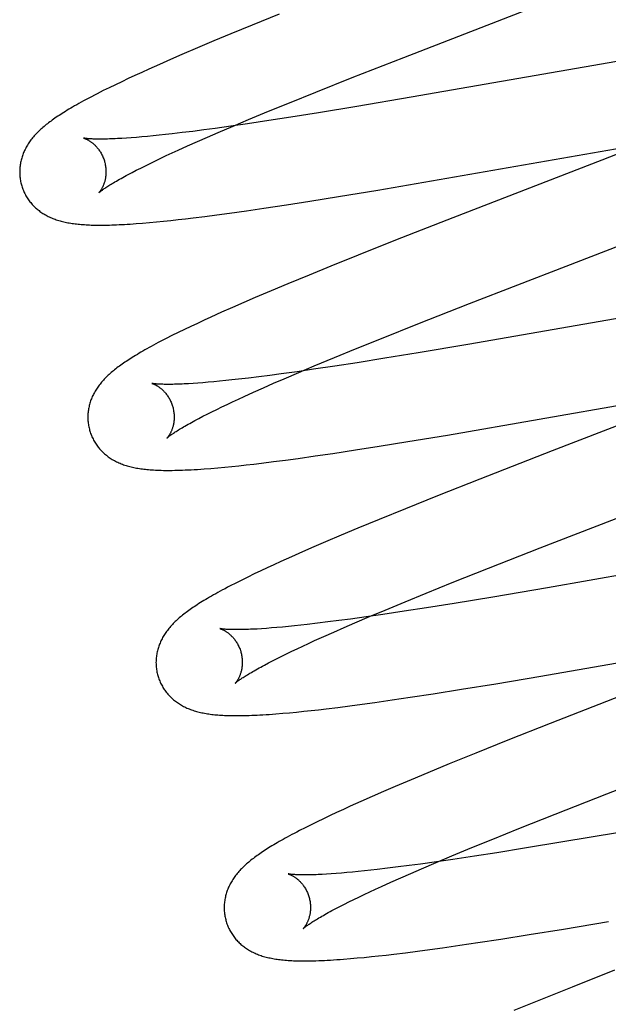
# Model space of a CAD drawing. Header units: inches. Extents: x 0 to 283, y 0 to 183.
# Tile 50 of 82: x 87.25 to 87.386, y 96.905 to 97.133. Entities that reach past the tile are written whole.
import ezdxf

# ---------------------------------------------------------------- set-up
doc = ezdxf.new("R2010")
doc.units = ezdxf.units.IN
doc.header["$LTSCALE"] = 15.583333
doc.header["$MEASUREMENT"] = 0
doc.linetypes.add('HIDDEN', pattern=[0.2, 0.1, -0.1])
doc.layers.add('DEFAULT_2', color=8, linetype='HIDDEN')

msp = doc.modelspace()

# ---------------------------------------------------------------- linework, layer by layer
at = {"layer": 'DEFAULT_2', "color": 8, "linetype": 'HIDDEN'}
for p, q in [((87.33899, 97.12411), (87.3863, 97.14247)), ((87.31009, 97.13409), (87.30389, 97.13158)), ((87.30389, 97.13158), (87.29889, 97.12953)), ((87.29889, 97.12953), (87.29501, 97.12791)), ((87.29501, 97.12791), (87.29124, 97.12632)), ((87.2876, 97.12477), (87.28495, 97.12362)), ((87.29124, 97.12632), (87.2876, 97.12477)), ((87.28238, 97.12249), (87.2799, 97.12137)), ((87.28495, 97.12362), (87.28238, 97.12249)), ((87.32701, 97.11941), (87.33899, 97.12411)), ((87.38836, 97.12317), (87.34073, 97.11488)), ((87.2767, 97.11991), (87.27516, 97.1192)), ((87.27828, 97.12064), (87.2767, 97.11991)), ((87.2799, 97.12137), (87.27828, 97.12064)), ((87.27218, 97.11778), (87.27076, 97.11709)), ((87.27365, 97.11848), (87.27218, 97.11778)), ((87.27516, 97.1192), (87.27365, 97.11848)), ((87.31861, 97.11606), (87.32701, 97.11941)), ((87.26937, 97.1164), (87.26799, 97.1157)), ((87.27076, 97.11709), (87.26937, 97.1164)), ((87.31255, 97.11361), (87.31861, 97.11606)), ((87.30769, 97.11163), (87.31255, 97.11361)), ((87.34073, 97.11488), (87.32811, 97.11274)), ((87.30302, 97.10969), (87.30769, 97.11163)), ((87.31926, 97.11128), (87.31285, 97.11026)), ((87.32811, 97.11274), (87.31926, 97.11128)), ((87.30275, 97.10872), (87.29894, 97.10817)), ((87.29945, 97.10818), (87.30302, 97.10969)), ((87.30771, 97.10947), (87.30275, 97.10872)), ((87.31285, 97.11026), (87.30771, 97.10947)), ((87.2838, 97.10624), (87.28235, 97.10608)), ((87.2853, 97.10641), (87.2838, 97.10624)), ((87.28765, 97.10668), (87.2853, 97.10641)), ((87.2901, 97.10698), (87.28765, 97.10668)), ((87.29264, 97.10731), (87.2901, 97.10698)), ((87.29528, 97.10766), (87.29264, 97.10731)), ((87.29354, 97.10565), (87.29601, 97.10672)), ((87.29894, 97.10817), (87.29528, 97.10766)), ((87.29601, 97.10672), (87.29945, 97.10818)), ((87.27472, 97.10541), (87.27365, 97.10534)), ((87.27586, 97.10549), (87.27472, 97.10541)), ((87.27705, 97.10558), (87.27586, 97.10549)), ((87.27829, 97.10569), (87.27705, 97.10558)), ((87.27959, 97.10581), (87.27829, 97.10569)), ((87.28094, 97.10594), (87.27959, 97.10581)), ((87.28235, 97.10608), (87.28094, 97.10594)), ((87.28889, 97.10359), (87.29117, 97.10461)), ((87.29117, 97.10461), (87.29354, 97.10565)), ((87.39835, 97.10559), (87.38486, 97.10032)), ((87.28398, 97.10135), (87.28532, 97.10197)), ((87.28532, 97.10197), (87.28672, 97.10261)), ((87.28672, 97.10261), (87.28889, 97.10359)), ((87.33296, 97.09337), (87.39217, 97.10363)), ((87.27912, 97.09902), (87.28026, 97.09957)), ((87.28026, 97.09957), (87.28145, 97.10015)), ((87.28145, 97.10015), (87.28269, 97.10074)), ((87.28269, 97.10074), (87.28398, 97.10135)), ((87.38486, 97.10032), (87.35039, 97.08697)), ((87.27513, 97.09697), (87.27604, 97.09745)), ((87.27604, 97.09745), (87.27701, 97.09796)), ((87.27701, 97.09796), (87.27804, 97.09848)), ((87.27804, 97.09848), (87.27912, 97.09902)), ((87.32385, 97.09186), (87.33296, 97.09337)), ((87.31182, 97.08996), (87.31721, 97.0908)), ((87.31721, 97.0908), (87.32385, 97.09186)), ((87.29572, 97.08764), (87.29859, 97.08803)), ((87.29859, 97.08803), (87.30253, 97.08858)), ((87.30253, 97.08858), (87.30659, 97.08917)), ((87.30659, 97.08917), (87.31182, 97.08996)), ((87.27701, 97.08561), (87.2785, 97.08573)), ((87.2785, 97.08573), (87.28006, 97.08586)), ((87.28006, 97.08586), (87.28168, 97.08601)), ((87.28168, 97.08601), (87.28332, 97.08617)), ((87.28332, 97.08617), (87.28499, 97.08634)), ((87.28499, 97.08634), (87.28669, 97.08653)), ((87.28669, 97.08653), (87.28843, 97.08673)), ((87.28843, 97.08673), (87.2902, 97.08694)), ((87.2902, 97.08694), (87.29292, 97.08728)), ((87.29292, 97.08728), (87.29572, 97.08764)), ((87.35039, 97.08697), (87.33706, 97.08175)), ((87.37658, 97.07578), (87.39742, 97.08385)), ((87.33706, 97.08175), (87.32842, 97.07831)), ((87.32842, 97.07831), (87.32213, 97.07578)), ((87.32213, 97.07578), (87.31704, 97.07371)), ((87.3542, 97.06709), (87.37658, 97.07578)), ((87.31704, 97.07371), (87.31211, 97.07167)), ((87.30829, 97.07007), (87.3046, 97.06849)), ((87.31211, 97.07167), (87.30829, 97.07007)), ((87.30191, 97.06733), (87.2993, 97.06619)), ((87.3046, 97.06849), (87.30191, 97.06733)), ((87.29676, 97.06507), (87.29432, 97.06396)), ((87.2993, 97.06619), (87.29676, 97.06507)), ((87.34221, 97.06238), (87.3542, 97.06709)), ((87.40949, 97.06729), (87.35381, 97.05762)), ((87.29274, 97.06324), (87.29119, 97.06252)), ((87.29432, 97.06396), (87.29274, 97.06324)), ((87.28816, 97.06108), (87.2867, 97.06037)), ((87.28966, 97.0618), (87.28816, 97.06108)), ((87.29119, 97.06252), (87.28966, 97.0618)), ((87.33381, 97.05903), (87.34221, 97.06238)), ((87.28396, 97.059), (87.28272, 97.05836)), ((87.28529, 97.05967), (87.28396, 97.059)), ((87.2867, 97.06037), (87.28529, 97.05967)), ((87.32777, 97.05659), (87.33381, 97.05903)), ((87.32292, 97.0546), (87.32777, 97.05659)), ((87.35381, 97.05762), (87.34235, 97.05569)), ((87.31826, 97.05267), (87.32292, 97.0546)), ((87.3346, 97.05442), (87.32819, 97.0534)), ((87.34235, 97.05569), (87.3346, 97.05442)), ((87.31808, 97.05187), (87.31428, 97.05132)), ((87.3147, 97.05116), (87.31826, 97.05267)), ((87.32304, 97.0526), (87.31808, 97.05187)), ((87.32819, 97.0534), (87.32304, 97.0526)), ((87.29633, 97.04911), (87.29499, 97.04898)), ((87.29773, 97.04925), (87.29633, 97.04911)), ((87.29917, 97.0494), (87.29773, 97.04925)), ((87.30067, 97.04957), (87.29917, 97.0494)), ((87.303, 97.04984), (87.30067, 97.04957)), ((87.30544, 97.05014), (87.303, 97.04984)), ((87.30798, 97.05046), (87.30544, 97.05014)), ((87.31062, 97.05081), (87.30798, 97.05046)), ((87.30883, 97.04864), (87.31128, 97.0497)), ((87.31428, 97.05132), (87.31062, 97.05081)), ((87.31128, 97.0497), (87.3147, 97.05116)), ((87.29129, 97.04867), (87.29017, 97.0486)), ((87.29247, 97.04876), (87.29129, 97.04867)), ((87.2937, 97.04886), (87.29247, 97.04876)), ((87.29499, 97.04898), (87.2937, 97.04886)), ((87.30421, 97.04659), (87.30647, 97.0476)), ((87.30647, 97.0476), (87.30883, 97.04864)), ((87.29934, 97.04436), (87.30067, 97.04498)), ((87.30067, 97.04498), (87.30205, 97.04561)), ((87.30205, 97.04561), (87.30421, 97.04659)), ((87.34914, 97.03664), (87.4076, 97.04678)), ((87.29454, 97.04204), (87.29566, 97.04259)), ((87.29566, 97.04259), (87.29683, 97.04316)), ((87.29683, 97.04316), (87.29806, 97.04375)), ((87.29806, 97.04375), (87.29934, 97.04436)), ((87.401, 97.04367), (87.37336, 97.03297)), ((87.29062, 97.04002), (87.29152, 97.04049)), ((87.29152, 97.04049), (87.29247, 97.04099)), ((87.29247, 97.04099), (87.29348, 97.04151)), ((87.29348, 97.04151), (87.29454, 97.04204)), ((87.33996, 97.03513), (87.34914, 97.03664)), ((87.32257, 97.03241), (87.32784, 97.0332)), ((87.32784, 97.0332), (87.33327, 97.03405)), ((87.33327, 97.03405), (87.33996, 97.03513)), ((87.30879, 97.0305), (87.31161, 97.03086)), ((87.31161, 97.03086), (87.31451, 97.03125)), ((87.31451, 97.03125), (87.31848, 97.03181)), ((87.31848, 97.03181), (87.32257, 97.03241)), ((87.37336, 97.03297), (87.3566, 97.02643)), ((87.29429, 97.02894), (87.29589, 97.02907)), ((87.29589, 97.02907), (87.2975, 97.02922)), ((87.2975, 97.02922), (87.29913, 97.02938)), ((87.29913, 97.02938), (87.3008, 97.02956)), ((87.3008, 97.02956), (87.30251, 97.02974)), ((87.30251, 97.02974), (87.30426, 97.02994)), ((87.30426, 97.02994), (87.30605, 97.03016)), ((87.30605, 97.03016), (87.30879, 97.0305)), ((87.37061, 97.01055), (87.41792, 97.0289)), ((87.3566, 97.02643), (87.3468, 97.02256)), ((87.3468, 97.02256), (87.33941, 97.01959)), ((87.33941, 97.01959), (87.33328, 97.0171)), ((87.32835, 97.01506), (87.32452, 97.01346)), ((87.33328, 97.0171), (87.32835, 97.01506)), ((87.32452, 97.01346), (87.32082, 97.01189)), ((87.31813, 97.01073), (87.31551, 97.00959)), ((87.32082, 97.01189), (87.31813, 97.01073)), ((87.35863, 97.00584), (87.37061, 97.01055)), ((87.42463, 97.01039), (87.3723, 97.00129)), ((87.31297, 97.00846), (87.31051, 97.00735)), ((87.31551, 97.00959), (87.31297, 97.00846)), ((87.30736, 97.00591), (87.30585, 97.00519)), ((87.30891, 97.00662), (87.30736, 97.00591)), ((87.31051, 97.00735), (87.30891, 97.00662)), ((87.35023, 97.00249), (87.35863, 97.00584)), ((87.3029, 97.00378), (87.30147, 97.00308)), ((87.30436, 97.00449), (87.3029, 97.00378)), ((87.30585, 97.00519), (87.30436, 97.00449)), ((87.3001, 97.00238), (87.2988, 97.00172)), ((87.30147, 97.00308), (87.3001, 97.00238)), ((87.34417, 97.00005), (87.35023, 97.00249)), ((87.3723, 97.00129), (87.35961, 96.99914)), ((87.33931, 96.99806), (87.34417, 97.00005)), ((87.35961, 96.99914), (87.3507, 96.99768)), ((87.33464, 96.99612), (87.33931, 96.99806)), ((87.34427, 96.99665), (87.33909, 96.99585)), ((87.3507, 96.99768), (87.34427, 96.99665)), ((87.33029, 96.99456), (87.32662, 96.99405)), ((87.32762, 96.99315), (87.33106, 96.99461)), ((87.33412, 96.99511), (87.33029, 96.99456)), ((87.33106, 96.99461), (87.33464, 96.99612)), ((87.33909, 96.99585), (87.33412, 96.99511)), ((87.31091, 96.9922), (87.30961, 96.99208)), ((87.31226, 96.99233), (87.31091, 96.9922)), ((87.31366, 96.99247), (87.31226, 96.99233)), ((87.31512, 96.99263), (87.31366, 96.99247)), ((87.31662, 96.99279), (87.31512, 96.99263)), ((87.31897, 96.99307), (87.31662, 96.99279)), ((87.32142, 96.99337), (87.31897, 96.99307)), ((87.32397, 96.9937), (87.32142, 96.99337)), ((87.32662, 96.99405), (87.32397, 96.9937)), ((87.32515, 96.99208), (87.32762, 96.99315)), ((87.30719, 96.99189), (87.30606, 96.99181)), ((87.30837, 96.99198), (87.30719, 96.99189)), ((87.30961, 96.99208), (87.30837, 96.99198)), ((87.31832, 96.98904), (87.3205, 96.99002)), ((87.3205, 96.99002), (87.32278, 96.99104)), ((87.32278, 96.99104), (87.32515, 96.99208)), ((87.37074, 96.98084), (87.42327, 96.98997)), ((87.31429, 96.98717), (87.31558, 96.98778)), ((87.31558, 96.98778), (87.31693, 96.9884)), ((87.31693, 96.9884), (87.31832, 96.98904)), ((87.30964, 96.9849), (87.31072, 96.98544)), ((87.31072, 96.98544), (87.31186, 96.986)), ((87.31186, 96.986), (87.31305, 96.98658)), ((87.31305, 96.98658), (87.31429, 96.98717)), ((87.30673, 96.9834), (87.30764, 96.98388)), ((87.30764, 96.98388), (87.30861, 96.98438)), ((87.30861, 96.98438), (87.30964, 96.9849)), ((87.36029, 96.97908), (87.37074, 96.98084)), ((87.35238, 96.97779), (87.36029, 96.97908)), ((87.34047, 96.97593), (87.34579, 96.97675)), ((87.34579, 96.97675), (87.35238, 96.97779)), ((87.39088, 96.97685), (87.37294, 96.96986)), ((87.32371, 96.97359), (87.3265, 96.97395)), ((87.3265, 96.97395), (87.32937, 96.97433)), ((87.32937, 96.97433), (87.3323, 96.97474)), ((87.3323, 96.97474), (87.33633, 96.97532)), ((87.33633, 96.97532), (87.34047, 96.97593)), ((87.30938, 96.97209), (87.31094, 96.97222)), ((87.31094, 96.97222), (87.31253, 96.97236)), ((87.31253, 96.97236), (87.31415, 96.97251)), ((87.31415, 96.97251), (87.3158, 96.97268)), ((87.3158, 96.97268), (87.3175, 96.97286)), ((87.3175, 96.97286), (87.31923, 96.97306)), ((87.31923, 96.97306), (87.321, 96.97326)), ((87.321, 96.97326), (87.32371, 96.97359)), ((87.37294, 96.96986), (87.3631, 96.96597)), ((87.386, 96.9536), (87.42379, 96.96824)), ((87.3631, 96.96597), (87.35568, 96.96299)), ((87.35568, 96.96299), (87.34952, 96.96049)), ((87.34952, 96.96049), (87.34456, 96.95844)), ((87.34456, 96.95844), (87.34071, 96.95684)), ((87.34071, 96.95684), (87.33699, 96.95526)), ((87.33428, 96.95409), (87.33164, 96.95294)), ((87.33699, 96.95526), (87.33428, 96.95409)), ((87.37403, 96.94889), (87.386, 96.9536)), ((87.32908, 96.95181), (87.3266, 96.9507)), ((87.33164, 96.95294), (87.32908, 96.95181)), ((87.32343, 96.94924), (87.3219, 96.94853)), ((87.325, 96.94997), (87.32343, 96.94924)), ((87.3266, 96.9507), (87.325, 96.94997)), ((87.36564, 96.94555), (87.37403, 96.94889)), ((87.31896, 96.94712), (87.31752, 96.94641)), ((87.32041, 96.94782), (87.31896, 96.94712)), ((87.3219, 96.94853), (87.32041, 96.94782)), ((87.31612, 96.94571), (87.31482, 96.94505)), ((87.31752, 96.94641), (87.31612, 96.94571)), ((87.35959, 96.94311), (87.36564, 96.94555)), ((87.3885, 96.94457), (87.37585, 96.94243)), ((87.35474, 96.94112), (87.35959, 96.94311)), ((87.37585, 96.94243), (87.36696, 96.94096)), ((87.35009, 96.93919), (87.35474, 96.94112)), ((87.36053, 96.93994), (87.35536, 96.93913)), ((87.36696, 96.94096), (87.36053, 96.93994)), ((87.34656, 96.93783), (87.34288, 96.93732)), ((87.3431, 96.93622), (87.34652, 96.93768)), ((87.34652, 96.93768), (87.35009, 96.93919)), ((87.35039, 96.93839), (87.34656, 96.93783)), ((87.35536, 96.93913), (87.35039, 96.93839)), ((87.32334, 96.93512), (87.3222, 96.93504)), ((87.32454, 96.93522), (87.32334, 96.93512)), ((87.32579, 96.93533), (87.32454, 96.93522)), ((87.3271, 96.93545), (87.32579, 96.93533)), ((87.32846, 96.93558), (87.3271, 96.93545)), ((87.32987, 96.93572), (87.32846, 96.93558)), ((87.33133, 96.93588), (87.32987, 96.93572)), ((87.33285, 96.93605), (87.33133, 96.93588)), ((87.33521, 96.93633), (87.33285, 96.93605)), ((87.33767, 96.93663), (87.33521, 96.93633)), ((87.34023, 96.93697), (87.33767, 96.93663)), ((87.33827, 96.93411), (87.34064, 96.93515)), ((87.34288, 96.93732), (87.34023, 96.93697)), ((87.34064, 96.93515), (87.3431, 96.93622)), ((87.3222, 96.93504), (87.32112, 96.93497)), ((87.33384, 96.93212), (87.336, 96.9331)), ((87.336, 96.9331), (87.33827, 96.93411)), ((87.32984, 96.93026), (87.33112, 96.93087)), ((87.33112, 96.93087), (87.33246, 96.93149)), ((87.33246, 96.93149), (87.33384, 96.93212)), ((87.32523, 96.92801), (87.3263, 96.92855)), ((87.3263, 96.92855), (87.32742, 96.9291)), ((87.32742, 96.9291), (87.3286, 96.92967)), ((87.3286, 96.92967), (87.32984, 96.93026)), ((87.32235, 96.92652), (87.32325, 96.92699)), ((87.32325, 96.92699), (87.32421, 96.92749)), ((87.32421, 96.92749), (87.32523, 96.92801)), ((87.37599, 96.92227), (87.38645, 96.92403)), ((87.36807, 96.92098), (87.37599, 96.92227)), ((87.35615, 96.91912), (87.36148, 96.91994)), ((87.36148, 96.91994), (87.36807, 96.92098)), ((87.33939, 96.91679), (87.34218, 96.91715)), ((87.34218, 96.91715), (87.34504, 96.91753)), ((87.34504, 96.91753), (87.34798, 96.91793)), ((87.34798, 96.91793), (87.35201, 96.91851)), ((87.35201, 96.91851), (87.35615, 96.91912)), ((87.32662, 96.91542), (87.32822, 96.91556)), ((87.32822, 96.91556), (87.32984, 96.91571)), ((87.32984, 96.91571), (87.33149, 96.91588)), ((87.33149, 96.91588), (87.33317, 96.91606)), ((87.33317, 96.91606), (87.3349, 96.91625)), ((87.3349, 96.91625), (87.33667, 96.91646)), ((87.33667, 96.91646), (87.33939, 96.91679)), ((87.38783, 96.91271), (87.37802, 96.90883)), ((87.37802, 96.90883), (87.37063, 96.90586)), ((87.37063, 96.90586), (87.36451, 96.90337))]:
    msp.add_line(p, q, dxfattribs=at)
for points in [[(87.26799, 97.1157), (87.26731, 97.11535), (87.26665, 97.115), (87.26601, 97.11467), (87.26539, 97.11434), (87.26481, 97.11402), (87.26425, 97.11372), (87.26372, 97.11342), (87.26322, 97.11314), (87.26274, 97.11287), (87.26228, 97.1126), (87.26184, 97.11234), (87.26142, 97.11209), (87.26101, 97.11185), (87.26061, 97.11161), (87.26023, 97.11137), (87.25986, 97.11114), (87.25951, 97.11091), (87.25916, 97.11068), (87.25882, 97.11046), (87.2585, 97.11024), (87.25818, 97.11002), (87.25787, 97.1098), (87.25757, 97.10959), (87.25727, 97.10937), (87.25699, 97.10916), (87.25671, 97.10895), (87.25643, 97.10874), (87.25617, 97.10853), (87.25591, 97.10832), (87.25565, 97.1081), (87.2554, 97.10789)], [(87.2554, 97.10789), (87.25515, 97.10767), (87.25491, 97.10746), (87.25468, 97.10724), (87.25445, 97.10702), (87.25422, 97.1068), (87.25401, 97.10658), (87.25379, 97.10636), (87.25359, 97.10614), (87.25338, 97.10591), (87.25319, 97.10568), (87.253, 97.10545), (87.25281, 97.10522), (87.25263, 97.10499), (87.25246, 97.10476), (87.25229, 97.10452), (87.25213, 97.10429), (87.25197, 97.10405), (87.25182, 97.1038), (87.25168, 97.10356), (87.25154, 97.10331), (87.2514, 97.10306), (87.25127, 97.10281), (87.25115, 97.10256), (87.25104, 97.10232), (87.25093, 97.10207), (87.25083, 97.10182), (87.25073, 97.10156), (87.25064, 97.10131), (87.25056, 97.10106), (87.25048, 97.1008), (87.25041, 97.10054), (87.25034, 97.10028), (87.25028, 97.10001), (87.25022, 97.09975), (87.25018, 97.09948), (87.25013, 97.09921), (87.2501, 97.09894), (87.25007, 97.09867), (87.25004, 97.0984), (87.25003, 97.09812), (87.25002, 97.09785), (87.25001, 97.09757), (87.25002, 97.09729), (87.25003, 97.09702), (87.25004, 97.09674), (87.25007, 97.09646), (87.2501, 97.09619), (87.25014, 97.09591), (87.25018, 97.09563), (87.25023, 97.09536), (87.25029, 97.09509), (87.25036, 97.09481), (87.25042, 97.09458)], [(87.26484, 97.10541), (87.26483, 97.10541), (87.26482, 97.10541), (87.26483, 97.10541), (87.26485, 97.10541), (87.26487, 97.1054), (87.2649, 97.10539), (87.26494, 97.10538), (87.26498, 97.10536), (87.26503, 97.10534), (87.26509, 97.10532), (87.26515, 97.1053), (87.26522, 97.10527), (87.26529, 97.10524), (87.26537, 97.10521), (87.26545, 97.10517), (87.26554, 97.10513), (87.26563, 97.10509), (87.26572, 97.10504), (87.26582, 97.10498), (87.26592, 97.10493), (87.26602, 97.10487), (87.26613, 97.1048), (87.26624, 97.10473), (87.26635, 97.10466), (87.26647, 97.10458), (87.26659, 97.10449), (87.26671, 97.1044), (87.26683, 97.10431), (87.26695, 97.10421), (87.26708, 97.1041), (87.26721, 97.10399), (87.26734, 97.10387), (87.26747, 97.10374), (87.2676, 97.10361), (87.26773, 97.10347), (87.26786, 97.10333), (87.26799, 97.10318), (87.26812, 97.10302), (87.26825, 97.10285), (87.26838, 97.10268), (87.2685, 97.1025), (87.26863, 97.10231), (87.26875, 97.10212), (87.26886, 97.10192), (87.26898, 97.10172), (87.26908, 97.1015), (87.26919, 97.10129), (87.26929, 97.10107), (87.26938, 97.10084), (87.26947, 97.10062), (87.26955, 97.10038), (87.26963, 97.10015), (87.26969, 97.09994)], [(87.27365, 97.10534), (87.27264, 97.10529), (87.27216, 97.10526), (87.27169, 97.10524), (87.27124, 97.10522), (87.2708, 97.10521), (87.27038, 97.1052), (87.26997, 97.10519), (87.26958, 97.10518), (87.26921, 97.10518), (87.26885, 97.10517), (87.26851, 97.10517), (87.26818, 97.10518), (87.26787, 97.10518), (87.26758, 97.10519), (87.2673, 97.10519), (87.26704, 97.1052), (87.2668, 97.10521), (87.26657, 97.10522), (87.26636, 97.10524), (87.26616, 97.10525), (87.26598, 97.10526), (87.26581, 97.10528), (87.26566, 97.10529), (87.26552, 97.10531), (87.26539, 97.10532), (87.26528, 97.10534), (87.26518, 97.10535), (87.2651, 97.10536), (87.26503, 97.10537), (87.26497, 97.10538), (87.26492, 97.10539), (87.26488, 97.1054), (87.26484, 97.10541)], [(87.26969, 97.09994), (87.26974, 97.09973), (87.2698, 97.09949), (87.26985, 97.09925), (87.26989, 97.099), (87.26993, 97.09876), (87.26996, 97.09852), (87.26998, 97.09828), (87.26999, 97.09804), (87.27, 97.09781), (87.27, 97.09758), (87.27, 97.09735), (87.26999, 97.09713), (87.26998, 97.09691), (87.26996, 97.09669), (87.26993, 97.09648), (87.2699, 97.09628), (87.26987, 97.09608), (87.26983, 97.09589), (87.26979, 97.0957), (87.26974, 97.09552), (87.2697, 97.09535), (87.26965, 97.09518), (87.26959, 97.09502), (87.26954, 97.09486), (87.26949, 97.09471), (87.26943, 97.09457), (87.26937, 97.09443), (87.26932, 97.09429), (87.26926, 97.09417), (87.2692, 97.09404), (87.26914, 97.09393), (87.26908, 97.09382), (87.26903, 97.09371), (87.26897, 97.09361), (87.26891, 97.09352), (87.26886, 97.09343), (87.2688, 97.09334), (87.26875, 97.09326), (87.2687, 97.09319), (87.26865, 97.09312), (87.26861, 97.09306), (87.26856, 97.093), (87.26852, 97.09295), (87.26848, 97.0929), (87.26845, 97.09286), (87.26842, 97.09283), (87.26839, 97.0928), (87.26837, 97.09278), (87.26836, 97.09276), (87.26835, 97.09275), (87.26834, 97.09274)], [(87.26835, 97.09275), (87.26835, 97.09275), (87.26837, 97.09277), (87.26839, 97.09279), (87.26842, 97.09282), (87.26846, 97.09285), (87.26851, 97.09289), (87.26857, 97.09294), (87.26864, 97.093), (87.26872, 97.09306), (87.26881, 97.09314), (87.26892, 97.09321), (87.26903, 97.0933), (87.26916, 97.09339), (87.2693, 97.0935), (87.26945, 97.0936), (87.26962, 97.09372), (87.2698, 97.09384), (87.26999, 97.09397), (87.2702, 97.09411), (87.27043, 97.09426), (87.27067, 97.09441), (87.27092, 97.09457), (87.27119, 97.09474), (87.27147, 97.09491), (87.27177, 97.09509), (87.27209, 97.09527), (87.27241, 97.09547), (87.27276, 97.09566), (87.27312, 97.09587), (87.27349, 97.09608), (87.27388, 97.09629), (87.27428, 97.09651), (87.2747, 97.09674), (87.27513, 97.09697)], [(87.25042, 97.09458), (87.25048, 97.09436), (87.25057, 97.09409), (87.25066, 97.09383), (87.25075, 97.09357), (87.25086, 97.09331), (87.25097, 97.09305), (87.25108, 97.0928), (87.25121, 97.09255), (87.25133, 97.0923), (87.25147, 97.09206), (87.25161, 97.09182), (87.25175, 97.09159), (87.2519, 97.09136), (87.25206, 97.09113), (87.25222, 97.09091), (87.25239, 97.09069), (87.25256, 97.09048), (87.25273, 97.09027), (87.25291, 97.09007), (87.25309, 97.08987), (87.25328, 97.08968), (87.25347, 97.08949), (87.25367, 97.0893), (87.25387, 97.08912), (87.25407, 97.08895), (87.25428, 97.08878), (87.25449, 97.08861), (87.25471, 97.08845), (87.25493, 97.08829), (87.25515, 97.08814), (87.25538, 97.08799), (87.25562, 97.08784), (87.25586, 97.0877), (87.25611, 97.08756), (87.25636, 97.08742), (87.25661, 97.08729), (87.25687, 97.08717), (87.25713, 97.08705), (87.2574, 97.08693), (87.25766, 97.08682), (87.25794, 97.08672), (87.25821, 97.08661), (87.25849, 97.08652), (87.25878, 97.08642), (87.25906, 97.08633), (87.25936, 97.08625), (87.25965, 97.08617), (87.25995, 97.08609), (87.26026, 97.08602), (87.26056, 97.08595), (87.26088, 97.08588), (87.26119, 97.08582), (87.26151, 97.08577), (87.26183, 97.08571), (87.26216, 97.08566), (87.2625, 97.08561), (87.26284, 97.08557), (87.26318, 97.08553), (87.26353, 97.08549), (87.26388, 97.08546), (87.26425, 97.08543), (87.26462, 97.0854), (87.26499, 97.08537), (87.26538, 97.08535), (87.26577, 97.08533), (87.26618, 97.08531), (87.26659, 97.08529), (87.26701, 97.08528), (87.26744, 97.08527), (87.26788, 97.08527), (87.26833, 97.08526), (87.2688, 97.08526), (87.26928, 97.08527), (87.26977, 97.08527), (87.27028, 97.08528), (87.2708, 97.08529), (87.27134, 97.08531), (87.27189, 97.08533), (87.27246, 97.08535), (87.27305, 97.08537), (87.27366, 97.0854), (87.27429, 97.08544), (87.27494, 97.08548), (87.27561, 97.08552), (87.27701, 97.08561)], [(87.28272, 97.05836), (87.28213, 97.05805), (87.28156, 97.05775), (87.28101, 97.05746), (87.28049, 97.05717), (87.27998, 97.05689), (87.27949, 97.05662), (87.27901, 97.05635), (87.27856, 97.05609), (87.27811, 97.05584), (87.27769, 97.05559), (87.27727, 97.05534), (87.27687, 97.0551), (87.27648, 97.05486), (87.2761, 97.05463), (87.27574, 97.0544), (87.27538, 97.05417), (87.27503, 97.05394), (87.27469, 97.05372), (87.27436, 97.0535), (87.27404, 97.05328), (87.27373, 97.05306), (87.27342, 97.05284), (87.27312, 97.05263), (87.27283, 97.05241), (87.27255, 97.0522), (87.27227, 97.05198), (87.272, 97.05177), (87.27174, 97.05156), (87.27148, 97.05134), (87.27122, 97.05113)], [(87.27122, 97.05113), (87.27098, 97.05091), (87.27074, 97.0507), (87.2705, 97.05048), (87.27027, 97.05026), (87.27004, 97.05004), (87.26983, 97.04982), (87.26961, 97.0496), (87.2694, 97.04937), (87.2692, 97.04915), (87.269, 97.04892), (87.26881, 97.04869), (87.26862, 97.04846), (87.26844, 97.04823), (87.26827, 97.04799), (87.2681, 97.04776), (87.26794, 97.04752), (87.26778, 97.04728), (87.26763, 97.04704), (87.26748, 97.04679), (87.26734, 97.04654), (87.2672, 97.04629), (87.26708, 97.04604), (87.26695, 97.04579), (87.26684, 97.04554), (87.26673, 97.04529), (87.26663, 97.04504), (87.26653, 97.04479), (87.26644, 97.04454), (87.26636, 97.04428), (87.26628, 97.04402), (87.2662, 97.04376), (87.26614, 97.0435), (87.26607, 97.04324), (87.26602, 97.04297), (87.26597, 97.0427), (87.26593, 97.04243), (87.26589, 97.04216), (87.26586, 97.04189), (87.26583, 97.04162), (87.26582, 97.04134), (87.26581, 97.04106), (87.2658, 97.04079), (87.26581, 97.04051), (87.26582, 97.04023), (87.26583, 97.03995), (87.26586, 97.03968), (87.26589, 97.0394), (87.26593, 97.03912), (87.26597, 97.03885), (87.26602, 97.03857), (87.26608, 97.0383), (87.26615, 97.03802), (87.26621, 97.03779)], [(87.28064, 97.04861), (87.28063, 97.04862), (87.28061, 97.04862), (87.28062, 97.04862), (87.28063, 97.04862), (87.28066, 97.04861), (87.28068, 97.0486), (87.28072, 97.04859), (87.28076, 97.04857), (87.28081, 97.04856), (87.28087, 97.04854), (87.28093, 97.04851), (87.281, 97.04849), (87.28107, 97.04846), (87.28115, 97.04842), (87.28123, 97.04839), (87.28131, 97.04835), (87.2814, 97.0483), (87.2815, 97.04825), (87.2816, 97.0482), (87.2817, 97.04814), (87.2818, 97.04808), (87.28191, 97.04802), (87.28202, 97.04795), (87.28213, 97.04787), (87.28225, 97.0478), (87.28236, 97.04771), (87.28249, 97.04762), (87.28261, 97.04753), (87.28273, 97.04743), (87.28286, 97.04732), (87.28299, 97.04721), (87.28312, 97.04709), (87.28325, 97.04696), (87.28338, 97.04683), (87.28351, 97.04669), (87.28364, 97.04655), (87.28377, 97.04639), (87.2839, 97.04624), (87.28403, 97.04607), (87.28416, 97.0459), (87.28429, 97.04572), (87.28441, 97.04553), (87.28453, 97.04534), (87.28465, 97.04514), (87.28476, 97.04493), (87.28487, 97.04472), (87.28498, 97.0445), (87.28508, 97.04428), (87.28517, 97.04406), (87.28526, 97.04383), (87.28534, 97.04359), (87.28542, 97.04336), (87.28548, 97.04315)], [(87.29017, 97.0486), (87.28911, 97.04853), (87.28861, 97.0485), (87.28812, 97.04848), (87.28764, 97.04846), (87.28718, 97.04844), (87.28674, 97.04842), (87.28631, 97.04841), (87.2859, 97.0484), (87.2855, 97.04839), (87.28512, 97.04839), (87.28476, 97.04838), (87.28441, 97.04838), (87.28408, 97.04838), (87.28376, 97.04839), (87.28346, 97.04839), (87.28318, 97.0484), (87.28291, 97.04841), (87.28266, 97.04842), (87.28242, 97.04843), (87.28221, 97.04844), (87.282, 97.04846), (87.28182, 97.04847), (87.28164, 97.04848), (87.28149, 97.0485), (87.28134, 97.04851), (87.28122, 97.04853), (87.2811, 97.04854), (87.281, 97.04855), (87.28091, 97.04857), (87.28083, 97.04858), (87.28077, 97.04859), (87.28072, 97.0486), (87.28068, 97.04861), (87.28065, 97.04861), (87.28064, 97.04861)], [(87.28548, 97.04315), (87.28553, 97.04294), (87.28559, 97.0427), (87.28564, 97.04245), (87.28568, 97.04221), (87.28572, 97.04197), (87.28575, 97.04173), (87.28577, 97.04149), (87.28579, 97.04125), (87.28579, 97.04101), (87.2858, 97.04078), (87.28579, 97.04055), (87.28578, 97.04033), (87.28577, 97.04011), (87.28575, 97.03989), (87.28572, 97.03969), (87.28569, 97.03948), (87.28566, 97.03928), (87.28562, 97.03909), (87.28558, 97.0389), (87.28553, 97.03872), (87.28548, 97.03855), (87.28543, 97.03838), (87.28538, 97.03822), (87.28533, 97.03806), (87.28527, 97.03791), (87.28522, 97.03777), (87.28516, 97.03763), (87.2851, 97.03749), (87.28505, 97.03737), (87.28499, 97.03725), (87.28493, 97.03713), (87.28487, 97.03702), (87.28481, 97.03691), (87.28476, 97.03681), (87.2847, 97.03672), (87.28464, 97.03663), (87.28459, 97.03654), (87.28454, 97.03647), (87.28449, 97.03639), (87.28444, 97.03632), (87.28439, 97.03626), (87.28435, 97.03621), (87.28431, 97.03615), (87.28427, 97.03611), (87.28424, 97.03607), (87.28421, 97.03603), (87.28418, 97.036), (87.28416, 97.03598), (87.28415, 97.03597), (87.28414, 97.03596), (87.28413, 97.03595)], [(87.28414, 97.03595), (87.28415, 97.03596), (87.28416, 97.03598), (87.28419, 97.036), (87.28422, 97.03603), (87.28426, 97.03607), (87.28432, 97.03611), (87.28438, 97.03617), (87.28445, 97.03622), (87.28453, 97.03629), (87.28463, 97.03636), (87.28474, 97.03645), (87.28485, 97.03653), (87.28498, 97.03663), (87.28513, 97.03673), (87.28529, 97.03684), (87.28546, 97.03696), (87.28564, 97.03709), (87.28584, 97.03722), (87.28606, 97.03736), (87.28628, 97.03751), (87.28653, 97.03766), (87.28679, 97.03783), (87.28706, 97.03799), (87.28735, 97.03817), (87.28765, 97.03835), (87.28797, 97.03854), (87.2883, 97.03873), (87.28865, 97.03893), (87.28902, 97.03914), (87.2894, 97.03935), (87.28979, 97.03957), (87.2902, 97.03979), (87.29062, 97.04002)], [(87.26621, 97.03779), (87.26627, 97.03756), (87.26636, 97.0373), (87.26645, 97.03703), (87.26655, 97.03677), (87.26665, 97.03651), (87.26676, 97.03625), (87.26688, 97.036), (87.267, 97.03575), (87.26713, 97.0355), (87.26727, 97.03525), (87.26741, 97.03502), (87.26756, 97.03478), (87.26771, 97.03455), (87.26786, 97.03432), (87.26803, 97.0341), (87.26819, 97.03388), (87.26837, 97.03367), (87.26854, 97.03346), (87.26872, 97.03325), (87.26891, 97.03305), (87.2691, 97.03286), (87.26929, 97.03267), (87.26949, 97.03248), (87.26969, 97.0323), (87.2699, 97.03213), (87.27011, 97.03196), (87.27032, 97.03179), (87.27054, 97.03163), (87.27076, 97.03147), (87.27099, 97.03132), (87.27122, 97.03116), (87.27146, 97.03102), (87.27171, 97.03087), (87.27196, 97.03073), (87.27221, 97.0306), (87.27247, 97.03047), (87.27272, 97.03035), (87.27299, 97.03023), (87.27326, 97.03011), (87.27353, 97.03), (87.2738, 97.0299), (87.27408, 97.02979), (87.27436, 97.0297), (87.27465, 97.0296), (87.27494, 97.02952), (87.27524, 97.02943), (87.27554, 97.02935), (87.27584, 97.02928), (87.27615, 97.0292), (87.27646, 97.02914), (87.27677, 97.02907), (87.27709, 97.02901), (87.27742, 97.02895), (87.27775, 97.0289), (87.27808, 97.02885), (87.27843, 97.0288), (87.27877, 97.02876), (87.27913, 97.02872), (87.27949, 97.02868), (87.27987, 97.02865), (87.28025, 97.02862), (87.28065, 97.02859), (87.28105, 97.02856), (87.28147, 97.02854), (87.28191, 97.02852), (87.28235, 97.0285), (87.28281, 97.02849), (87.28329, 97.02848), (87.28378, 97.02848), (87.28429, 97.02847), (87.28482, 97.02847), (87.28536, 97.02848), (87.28592, 97.02849), (87.2865, 97.0285), (87.28711, 97.02852), (87.28773, 97.02854), (87.28838, 97.02856), (87.28905, 97.02859), (87.28974, 97.02863), (87.29046, 97.02867), (87.29119, 97.02871), (87.29195, 97.02876), (87.29272, 97.02882), (87.29429, 97.02894)], [(87.2988, 97.00172), (87.29818, 97.0014), (87.29759, 97.00108), (87.29702, 97.00078), (87.29647, 97.00048), (87.29594, 97.00019), (87.29542, 96.99991), (87.29493, 96.99963), (87.29445, 96.99936), (87.29399, 96.99909), (87.29354, 96.99883), (87.29311, 96.99858), (87.2927, 96.99833), (87.29229, 96.99808), (87.2919, 96.99784), (87.29153, 96.99761), (87.29116, 96.99737), (87.29081, 96.99714), (87.29046, 96.99691), (87.29013, 96.99669), (87.2898, 96.99647), (87.28949, 96.99625), (87.28918, 96.99603), (87.28888, 96.99581), (87.28859, 96.9956), (87.28831, 96.99538), (87.28803, 96.99517), (87.28776, 96.99495), (87.2875, 96.99474), (87.28724, 96.99453), (87.28699, 96.99431)], [(87.28699, 96.99431), (87.28674, 96.9941), (87.2865, 96.99388), (87.28627, 96.99367), (87.28604, 96.99345), (87.28581, 96.99323), (87.2856, 96.99301), (87.28538, 96.99279), (87.28517, 96.99256), (87.28497, 96.99234), (87.28478, 96.99211), (87.28458, 96.99188), (87.2844, 96.99165), (87.28422, 96.99142), (87.28405, 96.99118), (87.28388, 96.99095), (87.28372, 96.99071), (87.28356, 96.99047), (87.28341, 96.99023), (87.28326, 96.98998), (87.28312, 96.98974), (87.28299, 96.98949), (87.28286, 96.98924), (87.28274, 96.98899), (87.28262, 96.98874), (87.28252, 96.98849), (87.28241, 96.98824), (87.28232, 96.98799), (87.28223, 96.98773), (87.28214, 96.98748), (87.28206, 96.98722), (87.28199, 96.98696), (87.28192, 96.9867), (87.28186, 96.98644), (87.28181, 96.98617), (87.28176, 96.9859), (87.28172, 96.98563), (87.28168, 96.98536), (87.28165, 96.98509), (87.28162, 96.98482), (87.28161, 96.98454), (87.2816, 96.98427), (87.28159, 96.98399), (87.2816, 96.98371), (87.28161, 96.98344), (87.28162, 96.98316), (87.28165, 96.98288), (87.28168, 96.9826), (87.28172, 96.98233), (87.28176, 96.98205), (87.28181, 96.98178), (87.28187, 96.9815), (87.28194, 96.98123), (87.282, 96.981)], [(87.29643, 96.99182), (87.29642, 96.99183), (87.29641, 96.99183), (87.2964, 96.99183), (87.29641, 96.99183), (87.29642, 96.99182), (87.29644, 96.99182), (87.29647, 96.99181), (87.29651, 96.9918), (87.29655, 96.99178), (87.2966, 96.99177), (87.29666, 96.99175), (87.29672, 96.99172), (87.29678, 96.9917), (87.29686, 96.99167), (87.29693, 96.99163), (87.29701, 96.9916), (87.2971, 96.99156), (87.29719, 96.99151), (87.29728, 96.99147), (87.29738, 96.99141), (87.29748, 96.99136), (87.29758, 96.9913), (87.29769, 96.99123), (87.2978, 96.99116), (87.29792, 96.99109), (87.29803, 96.99101), (87.29815, 96.99092), (87.29827, 96.99083), (87.29839, 96.99074), (87.29852, 96.99064), (87.29864, 96.99053), (87.29877, 96.99042), (87.2989, 96.9903), (87.29903, 96.99018), (87.29916, 96.99004), (87.29929, 96.98991), (87.29943, 96.98976), (87.29956, 96.98961), (87.29969, 96.98945), (87.29982, 96.98928), (87.29995, 96.98911), (87.30007, 96.98893), (87.3002, 96.98874), (87.30032, 96.98855), (87.30044, 96.98835), (87.30055, 96.98814), (87.30066, 96.98793), (87.30077, 96.98772), (87.30087, 96.98749), (87.30096, 96.98727), (87.30105, 96.98704), (87.30113, 96.9868), (87.30121, 96.98657), (87.30127, 96.98636)], [(87.30606, 96.99181), (87.305, 96.99174), (87.30448, 96.99172), (87.30399, 96.99169), (87.30351, 96.99167), (87.30305, 96.99165), (87.3026, 96.99163), (87.30217, 96.99162), (87.30175, 96.99161), (87.30135, 96.9916), (87.30097, 96.9916), (87.3006, 96.99159), (87.30025, 96.99159), (87.29992, 96.99159), (87.2996, 96.9916), (87.29929, 96.9916), (87.29901, 96.99161), (87.29874, 96.99162), (87.29848, 96.99163), (87.29825, 96.99164), (87.29803, 96.99165), (87.29782, 96.99166), (87.29763, 96.99168), (87.29746, 96.99169), (87.2973, 96.9917), (87.29715, 96.99172), (87.29702, 96.99173), (87.2969, 96.99175), (87.2968, 96.99176), (87.29671, 96.99177), (87.29663, 96.99179), (87.29657, 96.9918), (87.29651, 96.99181), (87.29647, 96.99182), (87.29644, 96.99182), (87.29643, 96.99182)], [(87.30127, 96.98636), (87.30132, 96.98615), (87.30138, 96.98591), (87.30143, 96.98566), (87.30147, 96.98542), (87.30151, 96.98518), (87.30154, 96.98494), (87.30156, 96.9847), (87.30158, 96.98446), (87.30158, 96.98423), (87.30159, 96.984), (87.30158, 96.98377), (87.30157, 96.98354), (87.30156, 96.98332), (87.30154, 96.98311), (87.30151, 96.9829), (87.30148, 96.9827), (87.30145, 96.9825), (87.30141, 96.98231), (87.30137, 96.98212), (87.30132, 96.98194), (87.30128, 96.98176), (87.30123, 96.9816), (87.30118, 96.98143), (87.30112, 96.98128), (87.30107, 96.98113), (87.30101, 96.98098), (87.30096, 96.98084), (87.3009, 96.98071), (87.30084, 96.98058), (87.30078, 96.98046), (87.30072, 96.98034), (87.30067, 96.98023), (87.30061, 96.98013), (87.30055, 96.98003), (87.30049, 96.97993), (87.30044, 96.97984), (87.30038, 96.97976), (87.30033, 96.97968), (87.30028, 96.97961), (87.30023, 96.97954), (87.30019, 96.97948), (87.30014, 96.97942), (87.3001, 96.97937), (87.30007, 96.97932), (87.30003, 96.97928), (87.3, 96.97925), (87.29998, 96.97922), (87.29996, 96.97919), (87.29994, 96.97918), (87.29993, 96.97917), (87.29993, 96.97916)], [(87.29993, 96.97916), (87.29994, 96.97917), (87.29995, 96.97919), (87.29997, 96.97921), (87.30001, 96.97924), (87.30005, 96.97927), (87.3001, 96.97931), (87.30016, 96.97936), (87.30023, 96.97942), (87.30031, 96.97948), (87.3004, 96.97956), (87.3005, 96.97964), (87.30062, 96.97972), (87.30074, 96.97982), (87.30088, 96.97992), (87.30104, 96.98003), (87.30121, 96.98014), (87.30139, 96.98027), (87.30158, 96.9804), (87.30179, 96.98054), (87.30202, 96.98068), (87.30226, 96.98083), (87.30251, 96.98099), (87.30278, 96.98116), (87.30306, 96.98133), (87.30336, 96.98151), (87.30368, 96.9817), (87.30401, 96.98189), (87.30435, 96.98209), (87.30471, 96.98229), (87.30508, 96.9825), (87.30547, 96.98272), (87.30588, 96.98294), (87.3063, 96.98317), (87.30673, 96.9834)], [(87.282, 96.981), (87.28207, 96.98077), (87.28215, 96.98051), (87.28224, 96.98024), (87.28234, 96.97998), (87.28244, 96.97972), (87.28255, 96.97946), (87.28267, 96.97921), (87.28279, 96.97896), (87.28292, 96.97871), (87.28306, 96.97847), (87.2832, 96.97823), (87.28334, 96.97799), (87.28349, 96.97776), (87.28365, 96.97754), (87.28381, 96.97731), (87.28398, 96.97709), (87.28415, 96.97688), (87.28433, 96.97667), (87.28451, 96.97647), (87.28469, 96.97627), (87.28488, 96.97608), (87.28508, 96.97589), (87.28527, 96.9757), (87.28547, 96.97552), (87.28568, 96.97535), (87.28589, 96.97518), (87.2861, 96.97501), (87.28632, 96.97485), (87.28654, 96.97469), (87.28677, 96.97453), (87.287, 96.97438), (87.28724, 96.97423), (87.28748, 96.97409), (87.28773, 96.97395), (87.28798, 96.97382), (87.28824, 96.97369), (87.2885, 96.97356), (87.28876, 96.97344), (87.28903, 96.97333), (87.2893, 96.97322), (87.28957, 96.97311), (87.28985, 96.97301), (87.29013, 96.97291), (87.29042, 96.97282), (87.29071, 96.97273), (87.291, 96.97265), (87.2913, 96.97257), (87.2916, 96.97249), (87.29191, 96.97242), (87.29222, 96.97235), (87.29253, 96.97229), (87.29285, 96.97223), (87.29318, 96.97217), (87.2935, 96.97212), (87.29383, 96.97207), (87.29417, 96.97202), (87.29451, 96.97198), (87.29485, 96.97194), (87.2952, 96.9719), (87.29556, 96.97187), (87.29593, 96.97184), (87.2963, 96.97181), (87.29668, 96.97178), (87.29706, 96.97176), (87.29746, 96.97174), (87.29787, 96.97172), (87.29828, 96.97171), (87.29871, 96.9717), (87.29915, 96.97169), (87.2996, 96.97168), (87.30006, 96.97168), (87.30054, 96.97168), (87.30103, 96.97169), (87.30154, 96.97169), (87.30207, 96.9717), (87.30261, 96.97172), (87.30318, 96.97173), (87.30376, 96.97176), (87.30437, 96.97178), (87.30501, 96.97181), (87.30568, 96.97185), (87.30637, 96.97188), (87.30709, 96.97193), (87.30784, 96.97198), (87.30938, 96.97209)], [(87.31482, 96.94505), (87.31421, 96.94473), (87.31363, 96.94442), (87.31307, 96.94413), (87.31253, 96.94384), (87.31201, 96.94356), (87.31152, 96.94328), (87.31103, 96.94302), (87.31057, 96.94275), (87.31012, 96.9425), (87.30968, 96.94224), (87.30926, 96.942), (87.30885, 96.94175), (87.30845, 96.94151), (87.30806, 96.94128), (87.30769, 96.94105), (87.30732, 96.94082), (87.30696, 96.94059), (87.30662, 96.94036), (87.30628, 96.94014), (87.30595, 96.93992), (87.30563, 96.9397), (87.30531, 96.93948), (87.30501, 96.93926), (87.30471, 96.93905), (87.30442, 96.93883), (87.30414, 96.93862), (87.30386, 96.93841), (87.30359, 96.93819), (87.30332, 96.93798), (87.30307, 96.93777), (87.30281, 96.93755)], [(87.30281, 96.93755), (87.30257, 96.93734), (87.30232, 96.93712), (87.30209, 96.9369), (87.30186, 96.93668), (87.30163, 96.93646), (87.30141, 96.93624), (87.3012, 96.93602), (87.30099, 96.9358), (87.30079, 96.93557), (87.30059, 96.93534), (87.3004, 96.93511), (87.30021, 96.93488), (87.30003, 96.93465), (87.29985, 96.93442), (87.29969, 96.93418), (87.29952, 96.93394), (87.29936, 96.9337), (87.29921, 96.93346), (87.29906, 96.93321), (87.29892, 96.93296), (87.29879, 96.93272), (87.29866, 96.93247), (87.29854, 96.93222), (87.29842, 96.93197), (87.29831, 96.93172), (87.29821, 96.93146), (87.29811, 96.93121), (87.29802, 96.93096), (87.29794, 96.9307), (87.29786, 96.93044), (87.29779, 96.93018), (87.29772, 96.92992), (87.29766, 96.92966), (87.2976, 96.92939), (87.29755, 96.92912), (87.29751, 96.92885), (87.29747, 96.92858), (87.29744, 96.92831), (87.29742, 96.92804), (87.2974, 96.92776), (87.29739, 96.92748), (87.29738, 96.92721), (87.29739, 96.92693), (87.2974, 96.92665), (87.29741, 96.92637), (87.29744, 96.92609), (87.29747, 96.92582), (87.29751, 96.92554), (87.29755, 96.92526), (87.2976, 96.92499), (87.29766, 96.92471), (87.29773, 96.92444), (87.29779, 96.92421)], [(87.31222, 96.93503), (87.31221, 96.93504), (87.3122, 96.93504), (87.3122, 96.93504), (87.31222, 96.93503), (87.31224, 96.93503), (87.31227, 96.93502), (87.31231, 96.935), (87.31235, 96.93499), (87.3124, 96.93497), (87.31246, 96.93495), (87.31252, 96.93493), (87.31259, 96.9349), (87.31266, 96.93487), (87.31274, 96.93484), (87.31282, 96.9348), (87.3129, 96.93476), (87.31299, 96.93472), (87.31309, 96.93467), (87.31318, 96.93461), (87.31329, 96.93456), (87.31339, 96.9345), (87.3135, 96.93443), (87.31361, 96.93436), (87.31372, 96.93429), (87.31383, 96.93421), (87.31395, 96.93412), (87.31407, 96.93403), (87.3142, 96.93394), (87.31432, 96.93384), (87.31445, 96.93373), (87.31457, 96.93362), (87.3147, 96.9335), (87.31483, 96.93337), (87.31496, 96.93324), (87.31509, 96.9331), (87.31523, 96.93296), (87.31536, 96.93281), (87.31549, 96.93265), (87.31562, 96.93248), (87.31575, 96.93231), (87.31587, 96.93213), (87.31599, 96.93194), (87.31612, 96.93175), (87.31623, 96.93155), (87.31635, 96.93135), (87.31646, 96.93113), (87.31656, 96.93092), (87.31666, 96.9307), (87.31675, 96.93047), (87.31684, 96.93024), (87.31692, 96.93001), (87.317, 96.92977), (87.31706, 96.92957)], [(87.32112, 96.93497), (87.3201, 96.93492), (87.31961, 96.93489), (87.31914, 96.93487), (87.31869, 96.93485), (87.31824, 96.93484), (87.31782, 96.93483), (87.31741, 96.93482), (87.31702, 96.93481), (87.31664, 96.9348), (87.31628, 96.9348), (87.31594, 96.9348), (87.31561, 96.9348), (87.3153, 96.93481), (87.315, 96.93481), (87.31472, 96.93482), (87.31445, 96.93483), (87.31421, 96.93484), (87.31397, 96.93485), (87.31376, 96.93486), (87.31356, 96.93487), (87.31337, 96.93489), (87.3132, 96.9349), (87.31305, 96.93492), (87.31291, 96.93493), (87.31278, 96.93495), (87.31267, 96.93496), (87.31257, 96.93497), (87.31248, 96.93499), (87.31241, 96.935), (87.31234, 96.93501), (87.31229, 96.93502), (87.31225, 96.93503), (87.31222, 96.93503), (87.31222, 96.93503)], [(87.31706, 96.92957), (87.31712, 96.92936), (87.31717, 96.92911), (87.31722, 96.92887), (87.31727, 96.92863), (87.3173, 96.92839), (87.31733, 96.92815), (87.31735, 96.92791), (87.31737, 96.92767), (87.31738, 96.92743), (87.31738, 96.9272), (87.31737, 96.92698), (87.31736, 96.92675), (87.31735, 96.92653), (87.31733, 96.92632), (87.3173, 96.92611), (87.31727, 96.9259), (87.31724, 96.92571), (87.3172, 96.92551), (87.31716, 96.92533), (87.31711, 96.92515), (87.31707, 96.92497), (87.31702, 96.9248), (87.31697, 96.92464), (87.31691, 96.92448), (87.31686, 96.92433), (87.3168, 96.92419), (87.31675, 96.92405), (87.31669, 96.92392), (87.31663, 96.92379), (87.31657, 96.92367), (87.31651, 96.92355), (87.31646, 96.92344), (87.3164, 96.92334), (87.31634, 96.92324), (87.31628, 96.92314), (87.31623, 96.92305), (87.31617, 96.92297), (87.31612, 96.92289), (87.31607, 96.92281), (87.31602, 96.92275), (87.31598, 96.92268), (87.31593, 96.92263), (87.31589, 96.92257), (87.31586, 96.92253), (87.31582, 96.92249), (87.31579, 96.92245), (87.31577, 96.92242), (87.31575, 96.9224), (87.31573, 96.92239), (87.31572, 96.92237), (87.31572, 96.92237)], [(87.31572, 96.92237), (87.31573, 96.92238), (87.31574, 96.92239), (87.31576, 96.92241), (87.31579, 96.92244), (87.31583, 96.92247), (87.31588, 96.92251), (87.31593, 96.92256), (87.316, 96.92261), (87.31607, 96.92267), (87.31616, 96.92274), (87.31625, 96.92281), (87.31636, 96.9229), (87.31648, 96.92299), (87.31662, 96.92308), (87.31676, 96.92319), (87.31693, 96.9233), (87.3171, 96.92342), (87.31729, 96.92355), (87.3175, 96.92369), (87.31772, 96.92383), (87.31795, 96.92398), (87.3182, 96.92414), (87.31846, 96.9243), (87.31874, 96.92447), (87.31903, 96.92465), (87.31934, 96.92483), (87.31967, 96.92502), (87.32, 96.92522), (87.32036, 96.92542), (87.32073, 96.92563), (87.32111, 96.92584), (87.32151, 96.92606), (87.32192, 96.92629), (87.32235, 96.92652)], [(87.29779, 96.92421), (87.29786, 96.92398), (87.29794, 96.92371), (87.29803, 96.92345), (87.29813, 96.92319), (87.29823, 96.92293), (87.29834, 96.92267), (87.29846, 96.92242), (87.29858, 96.92216), (87.29871, 96.92192), (87.29885, 96.92167), (87.29899, 96.92143), (87.29914, 96.9212), (87.29929, 96.92097), (87.29944, 96.92074), (87.29961, 96.92052), (87.29977, 96.9203), (87.29995, 96.92009), (87.30012, 96.91988), (87.3003, 96.91967), (87.30049, 96.91947), (87.30068, 96.91928), (87.30087, 96.91909), (87.30107, 96.9189), (87.30127, 96.91872), (87.30147, 96.91855), (87.30168, 96.91838), (87.3019, 96.91821), (87.30211, 96.91805), (87.30234, 96.91789), (87.30257, 96.91774), (87.3028, 96.91759), (87.30304, 96.91744), (87.30328, 96.91729), (87.30353, 96.91716), (87.30378, 96.91702), (87.30404, 96.91689), (87.3043, 96.91677), (87.30456, 96.91665), (87.30483, 96.91653), (87.3051, 96.91642), (87.30537, 96.91632), (87.30565, 96.91621), (87.30594, 96.91612), (87.30622, 96.91602), (87.30652, 96.91594), (87.30681, 96.91585), (87.30711, 96.91577), (87.30741, 96.9157), (87.30772, 96.91562), (87.30803, 96.91556), (87.30834, 96.91549), (87.30866, 96.91543), (87.30899, 96.91537), (87.30932, 96.91532), (87.30965, 96.91527), (87.30999, 96.91522), (87.31034, 96.91518), (87.3107, 96.91514), (87.31106, 96.9151), (87.31143, 96.91507), (87.31182, 96.91504), (87.31221, 96.91501), (87.31262, 96.91498), (87.31303, 96.91496), (87.31347, 96.91494), (87.31391, 96.91492), (87.31437, 96.91491), (87.31485, 96.9149), (87.31534, 96.91489), (87.31585, 96.91489), (87.31637, 96.91489), (87.31691, 96.9149), (87.31747, 96.9149), (87.31805, 96.91492), (87.31865, 96.91493), (87.31928, 96.91495), (87.31992, 96.91498), (87.32059, 96.91501), (87.32128, 96.91504), (87.322, 96.91508), (87.32273, 96.91513), (87.32349, 96.91518), (87.32425, 96.91523), (87.32504, 96.91529), (87.32662, 96.91542)]]:
    msp.add_lwpolyline(points, dxfattribs=at)

doc.saveas('drawing.dxf')
